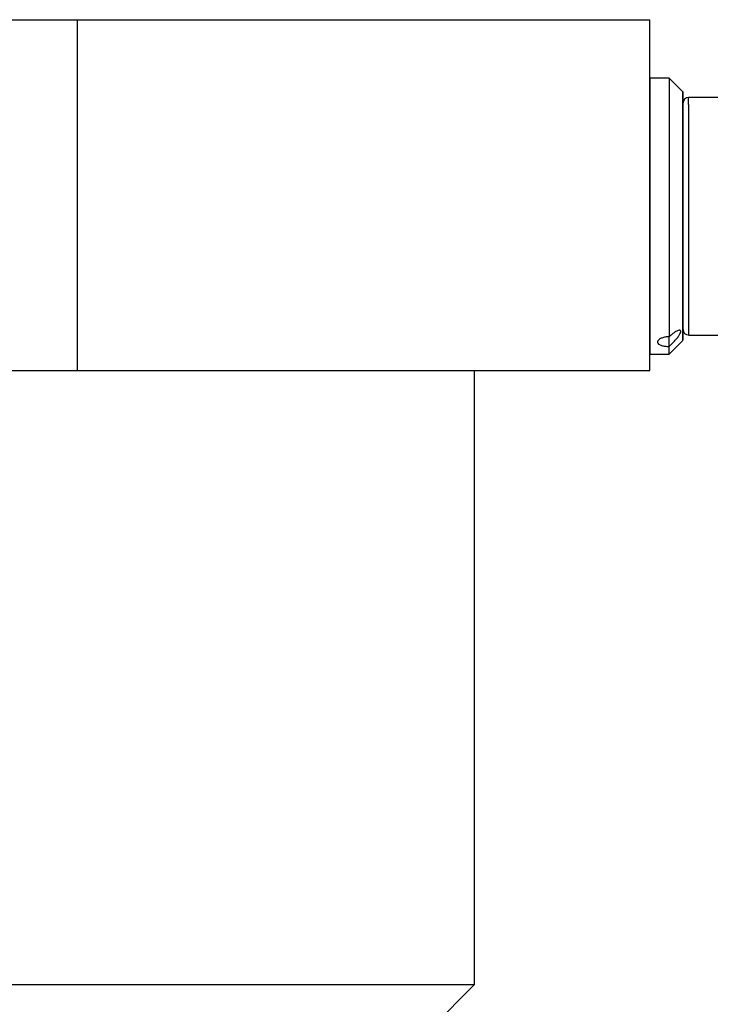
# Model space of a CAD drawing. Header units: inches. Extents: x 1.2 to 31.4, y 1 to 21.5.
# Tile 62 of 63: x 29.4 to 30.4, y 14.3 to 15.7. Entities that reach past the tile are written whole.
import ezdxf

# ---------------------------------------------------------------- set-up
doc = ezdxf.new("R2010")
doc.units = ezdxf.units.IN
doc.header["$MEASUREMENT"] = 0

msp = doc.modelspace()

# ---------------------------------------------------------------- linework, layer by layer
at = {"color": 7, "linetype": 'Continuous', "lineweight": 25}
for p, q in [((26.322, 15.7102), (29.5061, 15.7102)), ((29.5061, 15.2102), (29.5061, 15.7102)), ((29.5061, 15.7102), (30.3219, 15.7102)), ((30.3219, 15.2102), (30.3219, 15.7102)), ((30.3219, 15.7102), (30.322, 15.7102)), ((30.322, 15.6271), (30.322, 15.7102)), ((30.3495, 15.6271), (30.3219, 15.6271)), ((30.3692, 15.6074), (30.3495, 15.6271)), ((30.503, 15.5995), (30.3771, 15.5995)), ((30.3692, 15.3185), (30.3692, 15.3039)), ((30.3692, 15.3039), (30.3692, 15.2799)), ((30.3692, 15.2799), (30.3692, 15.2946)), ((30.3692, 15.2946), (30.3692, 15.2946)), ((30.3495, 15.2334), (30.3692, 15.2531)), ((30.3771, 15.2609), (30.503, 15.2609)), ((30.3219, 15.2334), (30.3495, 15.2334)), ((30.322, 15.2102), (30.322, 15.2334)), ((26.322, 15.2102), (29.5061, 15.2102)), ((28.1966, 15.2102), (29.5061, 15.2102)), ((29.5061, 15.2102), (30.3219, 15.2102)), ((30.072, 14.3352), (30.072, 15.2102)), ((30.3219, 15.2102), (30.322, 15.2102)), ((26.322, 14.3352), (30.072, 14.3352)), ((29.9541, 14.2173), (30.072, 14.3352))]:
    msp.add_line(p, q, dxfattribs=at)
at = {"color": 7, "linetype": 'Continuous', "lineweight": 25, "flags": 128}
for points in [[(30.3692, 15.3571), (30.3692, 15.3242), (30.3692, 15.2961), (30.3692, 15.2744), (30.3692, 15.2599), (30.3692, 15.2534), (30.3692, 15.2552), (30.3692, 15.2651), (30.3692, 15.2828), (30.3692, 15.3073), (30.3691, 15.3376), (30.3691, 15.3723), (30.3691, 15.4096), (30.3691, 15.4479), (30.3691, 15.4854), (30.3691, 15.5203), (30.3692, 15.551), (30.3692, 15.576), (30.3692, 15.5943), (30.3692, 15.6048), (30.3692, 15.6072), (30.3692, 15.6013), (30.3692, 15.5874), (30.3692, 15.5662), (30.3692, 15.5386), (30.3692, 15.5059), (30.3692, 15.4697), (30.3692, 15.4317), (30.3692, 15.3935), (30.3692, 15.3571)], [(30.377, 15.5892), (30.3771, 15.598), (30.3771, 15.5995)], [(30.3692, 15.2946), (30.3692, 15.2914), (30.3692, 15.2965), (30.3692, 15.3096), (30.3692, 15.3298), (30.3692, 15.356), (30.3692, 15.3865), (30.3692, 15.4197), (30.3692, 15.4535), (30.3692, 15.4859), (30.3692, 15.515), (30.3692, 15.5391), (30.3692, 15.5567), (30.3692, 15.5668), (30.3692, 15.5688), (30.3692, 15.5626), (30.3692, 15.5485), (30.3692, 15.5273), (30.3692, 15.5005), (30.3692, 15.4694), (30.3692, 15.436), (30.3692, 15.4023), (30.3692, 15.3702), (30.3692, 15.3417), (30.3692, 15.3185)], [(30.3495, 15.2447), (30.3495, 15.2461), (30.3495, 15.2476), (30.3495, 15.2492), (30.3495, 15.2509), (30.3495, 15.2527), (30.3495, 15.2545), (30.3495, 15.2564), (30.3495, 15.2584)], [(30.3495, 15.2334), (30.3495, 15.2357), (30.3495, 15.2447)]]:
    msp.add_lwpolyline(points, dxfattribs=at)
at = {"color": 7, "linetype": 'Continuous', "lineweight": 25}
for centre, radius, start, end in [((315.1887, 15.4302), 284.8668, 179.960407, 180.039593), ((368.2819, 15.4202), 337.9325, 179.964926, 180.027433), ((30.3771, 15.5916), 0.00787, 90, 180), ((339.7617, 15.4391), 309.3847, 179.972201, 180.032994), ((30.3771, 15.2688), 0.00787, 180, 270)]:
    msp.add_arc(centre, radius, start, end, dxfattribs=at)
for points, knots in [([(30.3692, 15.3023), (30.3692, 15.3018), (30.3692, 15.2938), (30.3692, 15.2832), (30.3692, 15.2716), (30.3692, 15.2697), (30.3692, 15.2689)], [0, 0, 0, 0, 0.0220267, 0.3502917, 0.6785566, 1, 1, 1, 1]), ([(30.3495, 15.2447), (30.3515, 15.2466), (30.3554, 15.2503), (30.3605, 15.256), (30.3639, 15.2606), (30.3658, 15.2641), (30.3663, 15.2664), (30.3656, 15.2676), (30.3637, 15.2678), (30.3602, 15.2665), (30.3551, 15.2633), (30.3513, 15.26), (30.3495, 15.2584)], [0, 0, 0, 0, 0.137323, 0.263014, 0.357415, 0.433234, 0.509444, 0.576944, 0.645176, 0.743165, 0.875844, 1, 1, 1, 1]), ([(30.3495, 15.2584), (30.3476, 15.2583), (30.3439, 15.2581), (30.3389, 15.2567), (30.3351, 15.2548), (30.3329, 15.2525), (30.3326, 15.2501), (30.3342, 15.248), (30.3375, 15.2463), (30.3422, 15.2451), (30.3464, 15.2447), (30.3489, 15.2447), (30.3495, 15.2447)], [0, 0, 0, 0, 0.10711, 0.214212, 0.321554, 0.429054, 0.536293, 0.64326, 0.750367, 0.857807, 0.965257, 1, 1, 1, 1])]:
    msp.add_open_spline(points, degree=3, knots=knots, dxfattribs=at)

doc.saveas('drawing.dxf')
